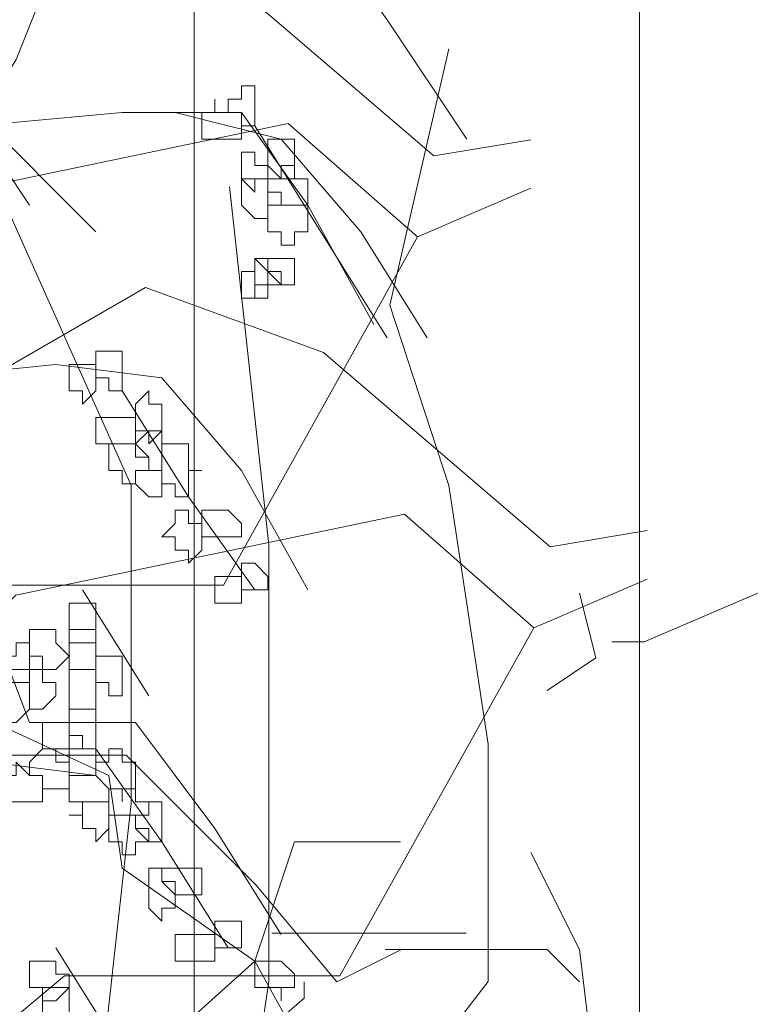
# Model space of a CAD drawing. Header units: millimetres. Extents: x 16698 to 93787, y -21104 to 39413.
# Tile 54 of 256: x 23506 to 23515, y 9758 to 9770. Entities that reach past the tile are written whole.
import ezdxf

# ---------------------------------------------------------------- set-up
doc = ezdxf.new("R2010")
doc.units = ezdxf.units.MM
doc.layers.add('_MODUS - zielen', color=66, linetype='Continuous', lineweight=9)
doc.layers.add('Hatch', color=4, linetype='Continuous', lineweight=5)

msp = doc.modelspace()

# ---------------------------------------------------------------- hatches: boundary and pattern name
at = {"layer": 'Hatch', "ltscale": 2, "true_color": 0xc7c7c7}
h = msp.add_hatch(dxfattribs=at)
h.set_pattern_fill('GRATE', color=9, scale=7, angle=90)
h.paths.add_polyline_path([(23182.90184, 9824.23322), (23670.94642, 9824.23322), (23670.94642, 9747.23322), (23182.90184, 9747.23322)])

# ---------------------------------------------------------------- linework, layer by layer
at = {"layer": '_MODUS - zielen', "transparency": 33554687}
for p, q in [((23510.9458, 9766.24081), (23511.68201, 9769.44004)), ((23507.71465, 9763.98949), (23505.71053, 9768.4625)), ((23509.43248, 9763.24893), (23508.94167, 9767.72193)), ((23511.68201, 9763.98949), (23510.9458, 9766.24081)), ((23507.71465, 9760.02007), (23507.71465, 9763.98949)), ((23512.17281, 9760.76063), (23511.68201, 9763.98949)), ((23509.43248, 9757.79838), (23509.43248, 9763.24893)), ((23512.17281, 9757.79838), (23512.17281, 9760.76063)), ((23507.22385, 9755.57669), (23507.71465, 9760.02007)), ((23508.28933, 9750.27796), (23509.43248, 9757.79838)), ((23510.45499, 9755.57669), (23512.17281, 9757.79838))]:
    msp.add_line(p, q, dxfattribs=at)
for points in [[(23506.44412, 9761.03309), (23505.12041, 9764.50782), (23504.95495, 9766.16246), (23505.45134, 9767.98255), (23506.27866, 9769.30626), (23506.94051, 9770.9609), (23507.10598, 9774.27017)], [(23504.0148, 9760.62418), (23503.20692, 9761.23062), (23501.1851, 9760.52319), (23498.96132, 9760.52319), (23497.7495, 9761.83692), (23501.1851, 9768.30498), (23506.44055, 9771.33691), (23508.66433, 9770.52837), (23511.49403, 9768.10288), (23512.70585, 9768.30498)], [(23507.4369, 9769.96812), (23506.94051, 9770.9609), (23508.76061, 9771.12636), (23510.08432, 9770.9609), (23510.91164, 9769.80265), (23511.90442, 9768.31348)], [(23507.27144, 9767.15524), (23505.78227, 9768.64441), (23502.80393, 9768.97534), (23501.64568, 9768.97534), (23500.48744, 9768.64441), (23498.50188, 9767.48616)], [(23506.44412, 9767.48616), (23505.78227, 9768.47894), (23507.60237, 9768.64441), (23509.09154, 9768.64441), (23509.91885, 9767.48616), (23510.74617, 9765.99699)], [(23508.26422, 9768.64441), (23509.58793, 9768.31348), (23510.58071, 9767.15524), (23511.40803, 9765.83153)], [(23511.291, 9767.09224), (23509.67418, 9768.50709), (23504.82373, 9767.49644), (23499.77026, 9762.44336), (23498.15344, 9762.64546)], [(23509.257, 9768.47894), (23510.08432, 9767.15524), (23510.91164, 9765.83153)], [(23512.70585, 9767.69868), (23511.291, 9767.09224), (23508.8663, 9762.74658), (23505.42964, 9762.74658), (23503.61086, 9761.23062)], [(23505.4673, 9755.74701), (23504.65942, 9756.35345), (23502.63761, 9755.64603), (23500.41382, 9755.64603), (23499.202, 9756.95976), (23502.63761, 9763.42782), (23507.89305, 9766.45975), (23510.11684, 9765.65121), (23512.94653, 9763.22572), (23514.15835, 9763.42782)], [(23505.45134, 9764.34236), (23505.12041, 9765.33514), (23506.77505, 9765.5006), (23508.09876, 9765.33514), (23509.09154, 9764.1769), (23509.91885, 9762.68772)], [(23507.60237, 9765.16968), (23508.42968, 9763.84597), (23509.257, 9762.68772)], [(23512.7435, 9762.21507), (23511.12669, 9763.62992), (23506.27624, 9762.61928), (23501.22276, 9757.5662), (23499.60594, 9757.7683)], [(23516.95131, 9763.25177), (23514.12069, 9762.03903), (23513.71675, 9762.03903)], [(23514.15835, 9762.82151), (23512.7435, 9762.21507), (23510.31881, 9757.86942), (23506.88215, 9757.86942), (23505.06336, 9756.35345)], [(23507.10598, 9762.68772), (23507.93329, 9761.36402), (23507.93329, 9761.36402)], [(23513.31281, 9762.64546), (23513.51478, 9761.83692), (23512.90888, 9761.43272)], [(23506.60959, 9761.69494), (23505.12041, 9761.69494), (23503.63124, 9761.52948)], [(23502.96939, 9761.52948), (23505.28588, 9761.36402), (23507.4369, 9760.37124)], [(23506.44412, 9761.03309), (23507.76783, 9761.03309), (23507.76783, 9761.03309)], [(23507.76783, 9761.03309), (23508.76061, 9759.70938), (23509.58793, 9758.38567)], [(23507.27144, 9760.70216), (23508.09876, 9759.54392), (23508.92607, 9758.22021)], [(23502.39798, 9759.81577), (23504.62176, 9760.62418), (23507.65343, 9760.62418), (23509.27024, 9759.00723), (23510.28115, 9757.79449), (23511.08903, 9758.19869)], [(23507.27144, 9760.37124), (23505.94773, 9760.5367), (23505.94773, 9760.5367)], [(23507.4369, 9760.37124), (23507.60237, 9759.21299), (23509.257, 9758.05475), (23510.08432, 9756.56558)], [(23501.99404, 9760.21998), (23502.19601, 9759.00723), (23501.79207, 9757.59238), (23505.22767, 9755.67208), (23507.65343, 9755.67208), (23509.87615, 9757.59238), (23509.87615, 9757.79449)], [(23506.11319, 9751.60167), (23506.11319, 9752.42899), (23507.60237, 9753.91816), (23507.76783, 9755.40733), (23507.60237, 9756.56558), (23509.257, 9758.05475), (23509.75339, 9759.54392), (23511.0771, 9759.54392)], [(23512.70585, 9759.41143), (23513.31281, 9758.19869), (23514.12069, 9751.52866), (23515.13147, 9747.48609), (23514.52556, 9746.27334), (23514.72753, 9745.4648)], [(23511.89797, 9758.40079), (23509.47221, 9758.40079)], [(23506.77505, 9758.22021), (23507.60237, 9756.8965), (23507.60237, 9756.8965)], [(23510.88706, 9758.19869), (23512.90888, 9758.19869), (23513.31281, 9757.79449)]]:
    msp.add_lwpolyline(points, dxfattribs=at)
for points in [[(23509.09154, 9768.97534), (23509.09154, 9768.80987), (23508.92607, 9768.80987), (23508.92607, 9768.64441), (23509.09154, 9768.64441), (23509.09154, 9768.64441), (23509.09154, 9768.47894), (23509.09154, 9768.47894), (23509.257, 9768.47894), (23509.257, 9768.47894), (23509.257, 9768.64441), (23509.257, 9768.64441), (23509.257, 9768.80987), (23509.257, 9768.97534)], [(23508.76061, 9768.64441), (23508.59515, 9768.64441), (23508.59515, 9768.64441), (23508.59515, 9768.47894), (23508.59515, 9768.31348), (23508.76061, 9768.31348), (23508.76061, 9768.31348), (23508.76061, 9768.31348), (23508.92607, 9768.31348), (23508.92607, 9768.31348), (23509.09154, 9768.31348), (23509.09154, 9768.47894), (23509.09154, 9768.64441), (23508.92607, 9768.64441), (23508.76061, 9768.64441), (23508.76061, 9768.80987), (23508.76061, 9768.80987)], [(23509.58793, 9768.31348), (23509.42246, 9768.31348), (23509.42246, 9768.14802), (23509.42246, 9767.98255), (23509.42246, 9767.98255), (23509.58793, 9767.81709), (23509.58793, 9767.81709), (23509.75339, 9767.81709), (23509.75339, 9767.98255), (23509.75339, 9767.98255), (23509.75339, 9768.14802), (23509.75339, 9768.31348)], [(23509.09154, 9768.14802), (23509.09154, 9767.98255), (23509.09154, 9767.98255), (23509.09154, 9767.98255), (23509.09154, 9767.81709), (23509.09154, 9767.81709), (23509.257, 9767.65163), (23509.257, 9767.65163), (23509.257, 9767.81709), (23509.42246, 9767.81709), (23509.42246, 9767.81709), (23509.42246, 9767.98255), (23509.257, 9767.98255), (23509.257, 9768.14802), (23509.257, 9768.14802)], [(23509.58793, 9767.98255), (23509.58793, 9767.81709), (23509.42246, 9767.81709), (23509.42246, 9767.81709), (23509.42246, 9767.65163), (23509.58793, 9767.65163), (23509.58793, 9767.48616), (23509.58793, 9767.48616), (23509.75339, 9767.48616), (23509.91885, 9767.48616), (23509.91885, 9767.65163), (23509.91885, 9767.81709), (23509.91885, 9767.81709), (23509.75339, 9767.81709), (23509.75339, 9767.98255)], [(23509.257, 9767.81709), (23509.09154, 9767.81709), (23509.09154, 9767.65163), (23509.09154, 9767.48616), (23509.09154, 9767.48616), (23509.257, 9767.3207), (23509.257, 9767.3207), (23509.42246, 9767.3207), (23509.42246, 9767.48616), (23509.58793, 9767.48616), (23509.42246, 9767.48616), (23509.42246, 9767.65163), (23509.42246, 9767.81709)], [(23509.58793, 9767.48616), (23509.58793, 9767.48616), (23509.42246, 9767.48616), (23509.42246, 9767.3207), (23509.42246, 9767.15524), (23509.58793, 9767.15524), (23509.58793, 9767.15524), (23509.58793, 9767.15524), (23509.58793, 9766.98977), (23509.75339, 9766.98977), (23509.75339, 9767.15524), (23509.91885, 9767.15524), (23509.91885, 9767.15524), (23509.91885, 9767.3207), (23509.91885, 9767.48616), (23509.75339, 9767.48616), (23509.75339, 9767.48616)], [(23509.257, 9766.82431), (23509.257, 9766.65885), (23509.257, 9766.49338), (23509.257, 9766.49338), (23509.257, 9766.49338), (23509.257, 9766.32792), (23509.42246, 9766.32792), (23509.42246, 9766.49338), (23509.58793, 9766.49338), (23509.42246, 9766.49338), (23509.42246, 9766.65885)], [(23509.257, 9766.82431), (23509.257, 9766.65885), (23509.257, 9766.65885), (23509.257, 9766.49338), (23509.257, 9766.49338), (23509.42246, 9766.49338), (23509.58793, 9766.49338), (23509.58793, 9766.49338), (23509.58793, 9766.65885), (23509.42246, 9766.65885), (23509.42246, 9766.82431)], [(23509.58793, 9766.82431), (23509.58793, 9766.82431), (23509.42246, 9766.82431), (23509.42246, 9766.65885), (23509.58793, 9766.49338), (23509.58793, 9766.49338), (23509.75339, 9766.49338), (23509.75339, 9766.65885), (23509.75339, 9766.82431)], [(23509.09154, 9766.65885), (23509.09154, 9766.49338), (23509.09154, 9766.49338), (23509.09154, 9766.32792), (23509.09154, 9766.32792), (23509.257, 9766.32792), (23509.257, 9766.49338), (23509.257, 9766.49338), (23509.257, 9766.49338), (23509.257, 9766.65885)], [(23507.4369, 9765.66607), (23507.27144, 9765.66607), (23507.27144, 9765.5006), (23507.27144, 9765.33514), (23507.27144, 9765.33514), (23507.4369, 9765.33514), (23507.4369, 9765.16968), (23507.60237, 9765.16968), (23507.60237, 9765.16968), (23507.60237, 9765.33514), (23507.60237, 9765.33514), (23507.60237, 9765.5006), (23507.60237, 9765.66607), (23507.60237, 9765.66607)], [(23506.94051, 9765.5006), (23506.94051, 9765.33514), (23506.94051, 9765.33514), (23506.94051, 9765.33514), (23506.94051, 9765.16968), (23506.94051, 9765.16968), (23506.94051, 9765.16968), (23507.10598, 9765.16968), (23507.10598, 9765.00421), (23507.27144, 9765.16968), (23507.27144, 9765.16968), (23507.27144, 9765.16968), (23507.27144, 9765.33514), (23507.27144, 9765.33514), (23507.27144, 9765.5006), (23507.10598, 9765.5006)], [(23507.93329, 9765.16968), (23507.76783, 9765.00421), (23507.76783, 9764.83875), (23507.76783, 9764.83875), (23507.76783, 9764.67329), (23507.93329, 9764.67329), (23507.93329, 9764.50782), (23507.93329, 9764.50782), (23508.09876, 9764.67329), (23508.09876, 9764.83875), (23508.09876, 9764.83875), (23508.09876, 9765.00421), (23507.93329, 9765.00421)], [(23507.4369, 9764.83875), (23507.27144, 9764.83875), (23507.27144, 9764.67329), (23507.27144, 9764.50782), (23507.4369, 9764.50782), (23507.4369, 9764.50782), (23507.60237, 9764.50782), (23507.60237, 9764.50782), (23507.76783, 9764.50782), (23507.76783, 9764.50782), (23507.76783, 9764.67329), (23507.76783, 9764.83875), (23507.60237, 9764.83875), (23507.60237, 9764.83875), (23507.60237, 9764.83875)], [(23507.93329, 9764.67329), (23507.76783, 9764.50782), (23507.76783, 9764.50782), (23507.93329, 9764.34236), (23507.93329, 9764.1769), (23507.93329, 9764.1769), (23508.09876, 9764.1769), (23508.09876, 9764.1769), (23508.09876, 9764.34236), (23508.09876, 9764.50782), (23508.09876, 9764.50782), (23508.09876, 9764.67329)], [(23507.60237, 9764.50782), (23507.60237, 9764.50782), (23507.4369, 9764.50782), (23507.4369, 9764.34236), (23507.4369, 9764.1769), (23507.4369, 9764.1769), (23507.60237, 9764.1769), (23507.60237, 9764.01143), (23507.60237, 9764.01143), (23507.76783, 9764.01143), (23507.76783, 9764.1769), (23507.93329, 9764.1769), (23507.93329, 9764.1769), (23507.93329, 9764.34236), (23507.76783, 9764.34236), (23507.76783, 9764.50782)], [(23508.26422, 9764.50782), (23508.09876, 9764.50782), (23508.09876, 9764.34236), (23508.09876, 9764.1769), (23508.09876, 9764.1769), (23508.09876, 9764.01143), (23508.26422, 9764.01143), (23508.26422, 9763.84597), (23508.42968, 9763.84597), (23508.42968, 9764.01143), (23508.42968, 9764.1769), (23508.59515, 9764.1769), (23508.42968, 9764.1769), (23508.42968, 9764.34236), (23508.42968, 9764.50782)], [(23507.93329, 9764.1769), (23507.93329, 9764.1769), (23507.76783, 9764.1769), (23507.76783, 9764.01143), (23507.93329, 9763.84597), (23507.93329, 9763.84597), (23507.93329, 9763.84597), (23508.09876, 9763.84597), (23508.09876, 9763.84597), (23508.09876, 9763.84597), (23508.09876, 9764.01143), (23508.09876, 9764.1769), (23508.09876, 9764.1769), (23508.09876, 9764.1769)], [(23508.26422, 9763.6805), (23508.26422, 9763.51504), (23508.09876, 9763.34958), (23508.26422, 9763.34958), (23508.26422, 9763.18411), (23508.42968, 9763.18411), (23508.42968, 9763.01865), (23508.42968, 9763.01865), (23508.59515, 9763.18411), (23508.59515, 9763.34958), (23508.59515, 9763.34958), (23508.59515, 9763.51504), (23508.42968, 9763.51504), (23508.42968, 9763.6805), (23508.42968, 9763.6805)], [(23508.76061, 9763.6805), (23508.59515, 9763.6805), (23508.59515, 9763.6805), (23508.59515, 9763.51504), (23508.59515, 9763.34958), (23508.76061, 9763.34958), (23508.76061, 9763.34958), (23508.76061, 9763.34958), (23508.92607, 9763.34958), (23508.92607, 9763.34958), (23509.09154, 9763.34958), (23509.09154, 9763.51504), (23508.92607, 9763.6805), (23508.92607, 9763.6805)], [(23509.09154, 9763.01865), (23509.09154, 9763.01865), (23509.09154, 9762.85319), (23509.09154, 9762.68772), (23509.09154, 9762.68772), (23509.257, 9762.68772), (23509.257, 9762.68772), (23509.42246, 9762.68772), (23509.42246, 9762.68772), (23509.42246, 9762.85319), (23509.257, 9763.01865), (23509.257, 9763.01865)], [(23508.76061, 9762.85319), (23508.76061, 9762.85319), (23508.76061, 9762.68772), (23508.76061, 9762.68772), (23508.76061, 9762.52226), (23508.76061, 9762.52226), (23508.92607, 9762.52226), (23509.09154, 9762.52226), (23509.09154, 9762.52226), (23509.09154, 9762.68772), (23509.09154, 9762.68772), (23509.09154, 9762.85319), (23508.92607, 9762.85319)], [(23506.94051, 9762.52226), (23506.94051, 9762.52226), (23506.94051, 9762.3568), (23506.94051, 9762.19133), (23506.94051, 9762.19133), (23506.94051, 9762.02587), (23507.10598, 9762.02587), (23507.27144, 9762.02587), (23507.27144, 9762.19133), (23507.27144, 9762.19133), (23507.27144, 9762.3568), (23507.27144, 9762.52226), (23507.10598, 9762.52226)], [(23506.60959, 9762.19133), (23506.44412, 9762.19133), (23506.44412, 9762.02587), (23506.44412, 9761.86041), (23506.44412, 9761.86041), (23506.60959, 9761.86041), (23506.60959, 9761.69494), (23506.60959, 9761.69494), (23506.77505, 9761.69494), (23506.94051, 9761.86041), (23506.94051, 9761.86041), (23506.77505, 9762.02587), (23506.77505, 9762.19133)], [(23506.94051, 9762.19133), (23506.94051, 9762.02587), (23506.94051, 9761.86041), (23506.94051, 9761.86041), (23506.94051, 9761.86041), (23506.94051, 9761.69494), (23507.10598, 9761.69494), (23507.27144, 9761.69494), (23507.27144, 9761.69494), (23507.27144, 9761.86041), (23507.27144, 9761.86041), (23507.27144, 9762.02587), (23507.27144, 9762.02587), (23507.27144, 9762.19133), (23507.10598, 9762.19133)], [(23506.27866, 9761.86041), (23506.11319, 9761.86041), (23506.11319, 9761.86041), (23506.11319, 9761.69494), (23506.11319, 9761.52948), (23506.27866, 9761.52948), (23506.27866, 9761.52948), (23506.44412, 9761.52948), (23506.44412, 9761.52948), (23506.44412, 9761.52948), (23506.44412, 9761.69494), (23506.44412, 9761.86041), (23506.44412, 9761.86041), (23506.44412, 9761.86041), (23506.44412, 9762.02587), (23506.27866, 9762.02587)], [(23507.4369, 9761.86041), (23507.27144, 9761.86041), (23507.27144, 9761.69494), (23507.27144, 9761.52948), (23507.27144, 9761.52948), (23507.4369, 9761.52948), (23507.4369, 9761.36402), (23507.60237, 9761.36402), (23507.60237, 9761.36402), (23507.60237, 9761.52948), (23507.60237, 9761.52948), (23507.60237, 9761.69494), (23507.60237, 9761.86041), (23507.60237, 9761.86041)], [(23506.44412, 9761.69494), (23506.44412, 9761.69494), (23506.44412, 9761.52948), (23506.44412, 9761.52948), (23506.44412, 9761.36402), (23506.44412, 9761.36402), (23506.44412, 9761.19855), (23506.60959, 9761.19855), (23506.60959, 9761.19855), (23506.77505, 9761.36402), (23506.77505, 9761.52948), (23506.77505, 9761.52948), (23506.60959, 9761.52948), (23506.60959, 9761.69494), (23506.60959, 9761.69494)], [(23506.94051, 9761.69494), (23506.94051, 9761.52948), (23506.94051, 9761.52948), (23506.94051, 9761.52948), (23506.94051, 9761.36402), (23506.94051, 9761.36402), (23506.94051, 9761.19855), (23507.10598, 9761.19855), (23507.10598, 9761.19855), (23507.27144, 9761.19855), (23507.27144, 9761.19855), (23507.27144, 9761.36402), (23507.27144, 9761.52948), (23507.27144, 9761.52948), (23507.27144, 9761.52948), (23507.27144, 9761.69494), (23507.10598, 9761.69494)], [(23506.11319, 9761.52948), (23506.11319, 9761.52948), (23506.11319, 9761.36402), (23506.11319, 9761.19855), (23506.11319, 9761.19855), (23506.11319, 9761.19855), (23506.11319, 9761.03309), (23506.27866, 9761.03309), (23506.44412, 9761.19855), (23506.44412, 9761.19855), (23506.44412, 9761.36402), (23506.44412, 9761.52948), (23506.27866, 9761.52948), (23506.27866, 9761.52948)], [(23506.94051, 9761.19855), (23506.94051, 9761.19855), (23506.94051, 9761.03309), (23506.94051, 9761.03309), (23506.94051, 9760.86763), (23506.94051, 9760.70216), (23507.10598, 9760.70216), (23507.27144, 9760.70216), (23507.27144, 9760.86763), (23507.27144, 9760.86763), (23507.27144, 9761.03309), (23507.27144, 9761.03309), (23507.27144, 9761.19855), (23507.10598, 9761.19855)], [(23506.60959, 9761.03309), (23506.60959, 9761.03309), (23506.60959, 9761.03309), (23506.60959, 9760.86763), (23506.60959, 9760.70216), (23506.60959, 9760.70216), (23506.60959, 9760.70216), (23506.77505, 9760.70216), (23506.94051, 9760.70216), (23506.94051, 9760.70216), (23506.94051, 9760.86763), (23506.94051, 9761.03309), (23506.77505, 9761.03309)], [(23506.94051, 9760.86763), (23506.94051, 9760.86763), (23506.94051, 9760.70216), (23506.94051, 9760.70216), (23506.94051, 9760.5367), (23506.94051, 9760.37124), (23506.94051, 9760.37124), (23506.94051, 9760.37124), (23507.10598, 9760.37124), (23507.27144, 9760.37124), (23507.27144, 9760.5367), (23507.27144, 9760.70216), (23507.27144, 9760.70216), (23507.10598, 9760.70216), (23507.10598, 9760.86763)], [(23506.60959, 9760.70216), (23506.44412, 9760.5367), (23506.44412, 9760.37124), (23506.44412, 9760.37124), (23506.60959, 9760.37124), (23506.60959, 9760.20577), (23506.60959, 9760.20577), (23506.77505, 9760.20577), (23506.94051, 9760.20577), (23506.94051, 9760.37124), (23506.94051, 9760.37124), (23506.94051, 9760.5367), (23506.77505, 9760.5367), (23506.77505, 9760.70216)], [(23507.4369, 9760.70216), (23507.4369, 9760.5367), (23507.27144, 9760.5367), (23507.27144, 9760.37124), (23507.27144, 9760.37124), (23507.4369, 9760.20577), (23507.60237, 9760.20577), (23507.60237, 9760.04031), (23507.60237, 9760.04031), (23507.60237, 9760.20577), (23507.76783, 9760.20577), (23507.76783, 9760.37124), (23507.76783, 9760.37124), (23507.76783, 9760.5367), (23507.60237, 9760.5367), (23507.60237, 9760.70216), (23507.60237, 9760.70216)], [(23506.27866, 9760.37124), (23506.11319, 9760.37124), (23506.11319, 9760.37124), (23506.11319, 9760.20577), (23506.11319, 9760.04031), (23506.27866, 9760.04031), (23506.27866, 9760.04031), (23506.44412, 9760.04031), (23506.44412, 9760.04031), (23506.44412, 9760.04031), (23506.60959, 9760.04031), (23506.60959, 9760.20577), (23506.60959, 9760.37124), (23506.44412, 9760.37124), (23506.44412, 9760.37124), (23506.44412, 9760.37124), (23506.27866, 9760.5367)], [(23507.10598, 9760.37124), (23506.94051, 9760.37124), (23506.94051, 9760.37124), (23506.94051, 9760.20577), (23506.94051, 9760.04031), (23507.10598, 9760.04031), (23507.27144, 9760.04031), (23507.27144, 9760.04031), (23507.27144, 9760.04031), (23507.4369, 9760.04031), (23507.4369, 9760.20577), (23507.27144, 9760.37124), (23507.27144, 9760.37124), (23507.27144, 9760.37124)], [(23507.60237, 9760.20577), (23507.4369, 9760.20577), (23507.4369, 9760.04031), (23507.4369, 9760.04031), (23507.4369, 9759.87485), (23507.60237, 9759.87485), (23507.60237, 9759.87485), (23507.60237, 9759.87485), (23507.76783, 9759.87485), (23507.76783, 9759.87485), (23507.93329, 9759.87485), (23507.93329, 9760.04031), (23507.76783, 9760.04031), (23507.76783, 9760.20577)], [(23507.10598, 9760.04031), (23507.10598, 9760.04031), (23507.10598, 9759.87485), (23506.94051, 9759.87485), (23507.10598, 9759.87485), (23507.10598, 9759.70938), (23507.27144, 9759.70938), (23507.27144, 9759.54392), (23507.27144, 9759.54392), (23507.4369, 9759.70938), (23507.4369, 9759.87485), (23507.4369, 9759.87485), (23507.4369, 9760.04031), (23507.27144, 9760.04031), (23507.27144, 9760.04031), (23507.27144, 9760.04031)], [(23507.93329, 9760.04031), (23507.93329, 9759.87485), (23507.76783, 9759.87485), (23507.76783, 9759.87485), (23507.76783, 9759.70938), (23507.93329, 9759.70938), (23507.93329, 9759.54392), (23507.93329, 9759.54392), (23507.93329, 9759.54392), (23508.09876, 9759.54392), (23508.09876, 9759.54392), (23508.09876, 9759.54392), (23508.09876, 9759.70938), (23508.09876, 9759.87485), (23508.09876, 9759.87485), (23508.09876, 9759.87485), (23508.09876, 9760.04031)], [(23507.60237, 9759.87485), (23507.4369, 9759.87485), (23507.4369, 9759.70938), (23507.4369, 9759.54392), (23507.4369, 9759.54392), (23507.60237, 9759.54392), (23507.60237, 9759.37845), (23507.60237, 9759.37845), (23507.76783, 9759.37845), (23507.76783, 9759.54392), (23507.93329, 9759.54392), (23507.93329, 9759.54392), (23507.76783, 9759.70938), (23507.76783, 9759.87485)], [(23507.93329, 9759.21299), (23507.93329, 9759.04753), (23507.93329, 9759.04753), (23507.93329, 9758.88206), (23507.93329, 9758.88206), (23507.93329, 9758.7166), (23507.93329, 9758.7166), (23508.09876, 9758.55114), (23508.09876, 9758.55114), (23508.09876, 9758.7166), (23508.26422, 9758.7166), (23508.26422, 9758.88206), (23508.26422, 9758.88206), (23508.09876, 9759.04753), (23508.09876, 9759.21299)], [(23508.26422, 9759.21299), (23508.26422, 9759.21299), (23508.09876, 9759.21299), (23508.09876, 9759.04753), (23508.26422, 9759.04753), (23508.26422, 9758.88206), (23508.26422, 9758.88206), (23508.42968, 9758.88206), (23508.42968, 9758.88206), (23508.59515, 9758.88206), (23508.59515, 9758.88206), (23508.59515, 9759.04753), (23508.59515, 9759.21299), (23508.59515, 9759.21299), (23508.42968, 9759.21299), (23508.42968, 9759.21299)], [(23508.76061, 9758.55114), (23508.76061, 9758.55114), (23508.76061, 9758.55114), (23508.76061, 9758.38567), (23508.76061, 9758.38567), (23508.76061, 9758.22021), (23508.76061, 9758.22021), (23508.92607, 9758.22021), (23509.09154, 9758.22021), (23509.09154, 9758.38567), (23509.09154, 9758.38567), (23509.09154, 9758.55114), (23508.92607, 9758.55114)], [(23508.42968, 9758.38567), (23508.26422, 9758.38567), (23508.26422, 9758.22021), (23508.26422, 9758.05475), (23508.42968, 9758.05475), (23508.42968, 9758.05475), (23508.42968, 9758.05475), (23508.59515, 9758.05475), (23508.76061, 9758.05475), (23508.76061, 9758.05475), (23508.76061, 9758.22021), (23508.76061, 9758.38567), (23508.59515, 9758.38567), (23508.59515, 9758.38567)], [(23506.60959, 9758.05475), (23506.44412, 9758.05475), (23506.44412, 9757.88928), (23506.44412, 9757.72382), (23506.60959, 9757.72382), (23506.60959, 9757.55836), (23506.60959, 9757.55836), (23506.77505, 9757.55836), (23506.94051, 9757.72382), (23506.94051, 9757.72382), (23506.94051, 9757.88928), (23506.77505, 9757.88928), (23506.77505, 9758.05475)], [(23509.42246, 9758.05475), (23509.257, 9758.05475), (23509.257, 9757.88928), (23509.257, 9757.72382), (23509.42246, 9757.72382), (23509.58793, 9757.72382), (23509.58793, 9757.55836), (23509.58793, 9757.55836), (23509.58793, 9757.72382), (23509.75339, 9757.72382), (23509.75339, 9757.72382), (23509.75339, 9757.88928), (23509.58793, 9758.05475), (23509.58793, 9758.05475)], [(23506.60959, 9757.72382), (23506.60959, 9757.72382), (23506.60959, 9757.55836), (23506.60959, 9757.39289), (23506.60959, 9757.39289), (23506.60959, 9757.22743), (23506.60959, 9757.22743), (23506.77505, 9757.22743), (23506.94051, 9757.22743), (23506.94051, 9757.39289), (23506.94051, 9757.39289), (23506.94051, 9757.39289), (23506.94051, 9757.39289), (23506.94051, 9757.55836), (23506.94051, 9757.72382), (23506.77505, 9757.72382)]]:
    msp.add_lwpolyline(points, close=True, dxfattribs=at)

doc.saveas('drawing.dxf')
